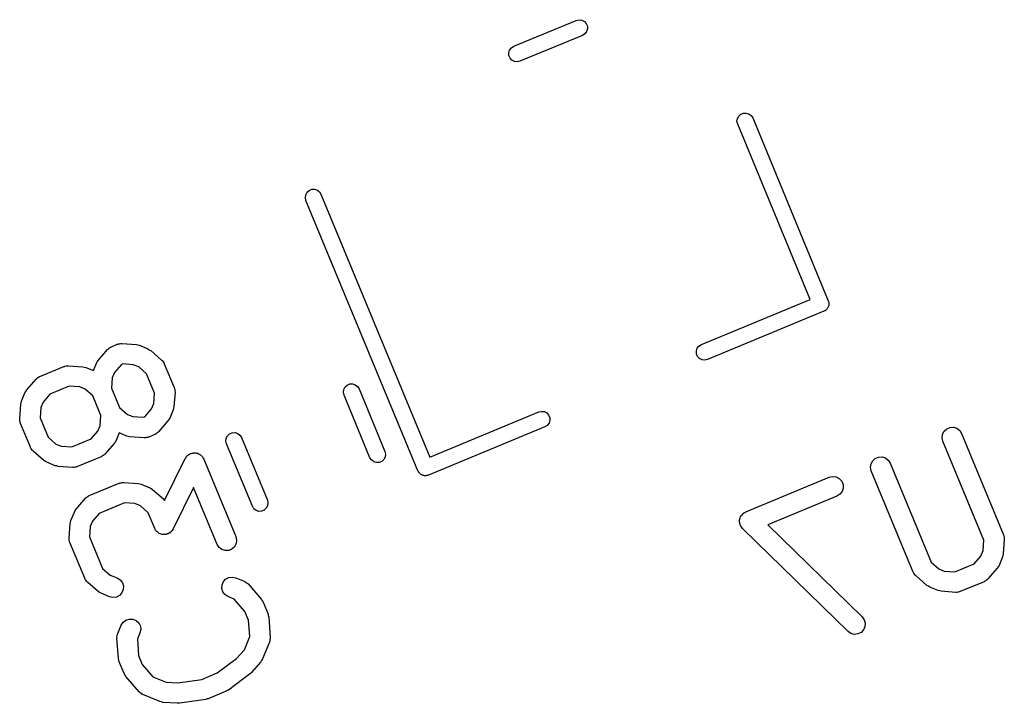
# Model space of a CAD drawing. Extents: x 93.7 to 160.2, y -161.6 to -97.7.
# Tile 8 of 30: x 134.5 to 141.8, y -158 to -152.9. Entities that reach past the tile are written whole.
import ezdxf

# ---------------------------------------------------------------- set-up
doc = ezdxf.new("R2010")
doc.units = 0
doc.header["$MEASUREMENT"] = 0
doc.layers.add('BLACK', color=7, linetype='CONTINUOUS')

msp = doc.modelspace()

# ---------------------------------------------------------------- linework, layer by layer
at = {"layer": 'Black'}
for p, q in [((138.146, -153.138), (138.608, -152.947)), ((138.608, -152.947), (138.629, -152.942)), ((138.629, -152.942), (138.649, -152.945)), ((138.649, -152.945), (138.668, -152.955)), ((138.668, -152.955), (138.682, -152.97)), ((138.682, -152.97), (138.69, -152.989)), ((138.672, -153.046), (138.654, -153.058)), ((138.684, -153.03), (138.672, -153.046)), ((138.691, -153.01), (138.684, -153.03)), ((138.69, -152.989), (138.691, -153.01)), ((138.654, -153.058), (138.192, -153.249)), ((138.11, -153.186), (138.116, -153.166)), ((138.111, -153.206), (138.11, -153.186)), ((138.116, -153.166), (138.129, -153.149)), ((138.129, -153.149), (138.146, -153.138)), ((138.119, -153.226), (138.111, -153.206)), ((138.133, -153.241), (138.119, -153.226)), ((138.151, -153.251), (138.133, -153.241)), ((138.172, -153.253), (138.151, -153.251)), ((138.192, -153.249), (138.172, -153.253)), ((139.823, -153.64), (139.842, -153.632)), ((139.842, -153.632), (139.863, -153.631)), ((139.863, -153.631), (139.883, -153.637)), ((139.795, -153.693), (139.798, -153.672)), ((139.8, -153.713), (139.795, -153.693)), ((139.798, -153.672), (139.808, -153.654)), ((139.808, -153.654), (139.823, -153.64)), ((139.883, -153.637), (139.899, -153.65)), ((139.899, -153.65), (139.911, -153.667)), ((139.911, -153.667), (140.469, -155.016)), ((140.336, -155.007), (139.8, -153.713)), ((136.611, -154.235), (136.62, -154.216)), ((136.62, -154.216), (136.636, -154.202)), ((136.636, -154.202), (136.655, -154.194)), ((136.655, -154.194), (136.676, -154.193)), ((136.676, -154.193), (136.696, -154.2)), ((136.696, -154.2), (136.712, -154.212)), ((136.712, -154.212), (136.723, -154.23)), ((136.608, -154.255), (136.611, -154.235)), ((136.612, -154.276), (136.608, -154.255)), ((137.439, -156.271), (136.612, -154.276)), ((136.723, -154.23), (137.527, -156.17)), ((139.532, -155.34), (140.336, -155.007)), ((140.469, -155.016), (140.471, -155.021)), ((140.446, -155.09), (140.441, -155.092)), ((140.45, -155.086), (140.446, -155.09)), ((140.454, -155.083), (140.45, -155.086)), ((140.458, -155.079), (140.454, -155.083)), ((140.462, -155.076), (140.458, -155.079)), ((140.464, -155.071), (140.462, -155.076)), ((140.467, -155.067), (140.464, -155.071)), ((140.469, -155.062), (140.467, -155.067)), ((140.471, -155.057), (140.469, -155.062)), ((140.471, -155.021), (140.473, -155.026)), ((140.472, -155.052), (140.471, -155.057)), ((140.473, -155.047), (140.472, -155.052)), ((140.473, -155.026), (140.473, -155.031)), ((140.473, -155.031), (140.474, -155.036)), ((140.474, -155.036), (140.473, -155.042)), ((140.473, -155.042), (140.473, -155.047)), ((140.437, -155.094), (139.578, -155.45)), ((140.441, -155.092), (140.437, -155.094)), ((135.078, -155.457), (135.147, -155.376)), ((135.147, -155.376), (135.151, -155.374)), ((135.151, -155.374), (135.153, -155.37)), ((135.153, -155.37), (135.161, -155.365)), ((135.161, -155.365), (135.168, -155.36)), ((135.168, -155.36), (135.172, -155.358)), ((135.172, -155.358), (135.175, -155.356)), ((135.175, -155.356), (135.219, -155.338)), ((135.219, -155.338), (135.224, -155.337)), ((135.224, -155.337), (135.227, -155.335)), ((135.227, -155.335), (135.236, -155.334)), ((135.236, -155.334), (135.245, -155.332)), ((135.245, -155.332), (135.249, -155.333)), ((135.249, -155.333), (135.253, -155.332)), ((135.253, -155.332), (135.36, -155.34)), ((135.36, -155.34), (135.371, -155.343)), ((135.371, -155.343), (135.383, -155.345)), ((135.383, -155.345), (135.445, -155.371)), ((135.445, -155.371), (135.455, -155.378)), ((135.455, -155.378), (135.466, -155.384)), ((139.495, -155.387), (139.502, -155.367)), ((139.502, -155.367), (139.514, -155.351)), ((139.514, -155.351), (139.532, -155.34)), ((135.466, -155.384), (135.546, -155.454)), ((139.496, -155.408), (139.495, -155.387)), ((139.504, -155.427), (139.496, -155.408)), ((139.518, -155.443), (139.504, -155.427)), ((139.537, -155.452), (139.518, -155.443)), ((139.557, -155.455), (139.537, -155.452)), ((139.578, -155.45), (139.557, -155.455)), ((134.647, -155.575), (134.823, -155.502)), ((134.823, -155.502), (134.828, -155.501)), ((134.828, -155.501), (134.832, -155.499)), ((134.832, -155.499), (134.84, -155.498)), ((134.84, -155.498), (134.849, -155.496)), ((134.849, -155.496), (134.853, -155.497)), ((134.853, -155.497), (134.857, -155.496)), ((134.857, -155.496), (134.964, -155.504)), ((134.964, -155.504), (134.975, -155.507)), ((134.975, -155.507), (134.987, -155.509)), ((134.987, -155.509), (135.042, -155.532)), ((135.042, -155.532), (135.065, -155.477)), ((135.065, -155.477), (135.071, -155.467)), ((135.071, -155.467), (135.078, -155.457)), ((135.249, -155.488), (135.199, -155.546)), ((135.26, -155.483), (135.249, -155.488)), ((135.337, -155.489), (135.26, -155.483)), ((135.377, -155.505), (135.337, -155.489)), ((135.434, -155.555), (135.377, -155.505)), ((135.546, -155.454), (135.549, -155.457)), ((135.549, -155.457), (135.552, -155.46)), ((135.552, -155.46), (135.557, -155.467)), ((135.557, -155.467), (135.562, -155.474)), ((135.562, -155.474), (135.564, -155.478)), ((135.564, -155.478), (135.566, -155.482)), ((135.566, -155.482), (135.639, -155.658)), ((134.55, -155.675), (134.619, -155.595)), ((134.619, -155.595), (134.623, -155.592)), ((134.623, -155.592), (134.625, -155.589)), ((134.625, -155.589), (134.633, -155.584)), ((134.633, -155.584), (134.64, -155.579)), ((134.64, -155.579), (134.644, -155.577)), ((134.644, -155.577), (134.647, -155.575)), ((135.182, -155.586), (135.177, -155.662)), ((135.199, -155.546), (135.182, -155.586)), ((135.494, -155.699), (135.434, -155.555)), ((134.864, -155.647), (134.721, -155.707)), ((134.941, -155.653), (134.864, -155.647)), ((134.981, -155.669), (134.941, -155.653)), ((135.038, -155.719), (134.981, -155.669)), ((135.177, -155.662), (135.236, -155.805)), ((135.639, -155.658), (135.64, -155.662)), ((135.64, -155.662), (135.642, -155.666)), ((135.642, -155.666), (135.643, -155.674)), ((136.889, -155.692), (136.891, -155.672)), ((136.891, -155.672), (136.901, -155.653)), ((136.901, -155.653), (136.916, -155.639)), ((136.916, -155.639), (136.936, -155.631)), ((136.936, -155.631), (136.956, -155.63)), ((136.956, -155.63), (136.976, -155.637)), ((136.976, -155.637), (136.993, -155.649)), ((136.993, -155.649), (137.004, -155.667)), ((137.004, -155.667), (137.195, -156.129)), ((134.511, -155.758), (134.537, -155.696)), ((134.537, -155.696), (134.544, -155.686)), ((134.544, -155.686), (134.55, -155.675)), ((134.721, -155.707), (134.671, -155.764)), ((135.098, -155.863), (135.038, -155.719)), ((135.488, -155.775), (135.494, -155.699)), ((135.645, -155.692), (135.637, -155.798)), ((135.643, -155.674), (135.645, -155.683)), ((135.645, -155.683), (135.644, -155.687)), ((135.644, -155.687), (135.645, -155.692)), ((136.893, -155.713), (136.889, -155.692)), ((137.084, -156.175), (136.893, -155.713)), ((134.498, -155.888), (134.506, -155.781)), ((134.506, -155.781), (134.509, -155.77)), ((134.509, -155.77), (134.511, -155.758)), ((134.655, -155.804), (134.649, -155.881)), ((134.671, -155.764), (134.655, -155.804)), ((135.236, -155.805), (135.294, -155.855)), ((135.422, -155.873), (135.472, -155.815)), ((135.472, -155.815), (135.488, -155.775)), ((135.634, -155.809), (135.632, -155.821)), ((135.637, -155.798), (135.634, -155.809)), ((134.499, -155.892), (134.498, -155.888)), ((134.649, -155.881), (134.708, -156.024)), ((135.092, -155.939), (135.098, -155.863)), ((135.294, -155.855), (135.334, -155.872)), ((135.334, -155.872), (135.41, -155.877)), ((135.41, -155.877), (135.422, -155.873)), ((135.606, -155.883), (135.599, -155.894)), ((135.632, -155.821), (135.606, -155.883)), ((137.527, -156.17), (138.331, -155.837)), ((138.331, -155.837), (138.351, -155.833)), ((138.351, -155.833), (138.372, -155.835)), ((138.372, -155.835), (138.39, -155.845)), ((138.39, -155.845), (138.404, -155.86)), ((138.404, -155.86), (138.412, -155.879)), ((138.412, -155.879), (138.413, -155.9)), ((134.498, -155.896), (134.499, -155.892)), ((134.5, -155.905), (134.498, -155.896)), ((134.501, -155.914), (134.5, -155.905)), ((134.503, -155.917), (134.501, -155.914)), ((134.504, -155.922), (134.503, -155.917)), ((134.577, -156.098), (134.504, -155.922)), ((135.076, -155.979), (135.092, -155.939)), ((135.593, -155.904), (135.523, -155.984)), ((135.599, -155.894), (135.593, -155.904)), ((138.377, -155.948), (137.517, -156.304)), ((138.394, -155.937), (138.377, -155.948)), ((138.407, -155.92), (138.394, -155.937)), ((138.413, -155.9), (138.407, -155.92)), ((141.325, -155.979), (141.344, -155.961)), ((141.344, -155.961), (141.368, -155.951)), ((141.368, -155.951), (141.394, -155.95)), ((141.394, -155.95), (141.419, -155.958)), ((141.419, -155.958), (141.44, -155.974)), ((134.708, -156.024), (134.766, -156.074)), ((135.026, -156.037), (135.076, -155.979)), ((135.233, -155.992), (135.21, -156.047)), ((135.288, -156.015), (135.233, -155.992)), ((135.3, -156.018), (135.288, -156.015)), ((135.311, -156.021), (135.3, -156.018)), ((135.417, -156.028), (135.311, -156.021)), ((135.422, -156.028), (135.417, -156.028)), ((135.426, -156.028), (135.422, -156.028)), ((135.435, -156.026), (135.426, -156.028)), ((135.443, -156.025), (135.435, -156.026)), ((135.447, -156.024), (135.443, -156.025)), ((135.451, -156.023), (135.447, -156.024)), ((135.495, -156.004), (135.451, -156.023)), ((135.499, -156.002), (135.495, -156.004)), ((135.503, -156.001), (135.499, -156.002)), ((135.51, -155.995), (135.503, -156.001)), ((135.517, -155.99), (135.51, -155.995)), ((135.52, -155.987), (135.517, -155.99)), ((135.523, -155.984), (135.52, -155.987)), ((136.02, -156.052), (136.023, -156.032)), ((136.023, -156.032), (136.032, -156.013)), ((136.032, -156.013), (136.048, -155.999)), ((136.048, -155.999), (136.067, -155.991)), ((136.067, -155.991), (136.088, -155.99)), ((136.088, -155.99), (136.108, -155.996)), ((136.108, -155.996), (136.124, -156.009)), ((136.124, -156.009), (136.136, -156.027)), ((136.136, -156.027), (136.327, -156.489)), ((141.309, -156.028), (141.313, -156.002)), ((141.315, -156.053), (141.309, -156.028)), ((141.313, -156.002), (141.325, -155.979)), ((141.44, -155.974), (141.454, -155.996)), ((141.454, -155.996), (141.763, -156.744)), ((134.579, -156.101), (134.577, -156.098)), ((134.58, -156.105), (134.579, -156.101)), ((134.586, -156.112), (134.58, -156.105)), ((134.766, -156.074), (134.806, -156.091)), ((134.806, -156.091), (134.882, -156.096)), ((134.882, -156.096), (135.026, -156.037)), ((135.197, -156.068), (135.127, -156.148)), ((135.203, -156.058), (135.197, -156.068)), ((135.21, -156.047), (135.203, -156.058)), ((136.025, -156.073), (136.02, -156.052)), ((136.216, -156.534), (136.025, -156.073)), ((141.618, -156.785), (141.315, -156.053)), ((134.591, -156.12), (134.586, -156.112)), ((134.594, -156.122), (134.591, -156.12)), ((134.597, -156.126), (134.594, -156.122)), ((134.677, -156.195), (134.597, -156.126)), ((135.099, -156.168), (134.924, -156.241)), ((135.103, -156.166), (135.099, -156.168)), ((135.107, -156.165), (135.103, -156.166)), ((135.114, -156.159), (135.107, -156.165)), ((135.121, -156.154), (135.114, -156.159)), ((135.124, -156.151), (135.121, -156.154)), ((135.127, -156.148), (135.124, -156.151)), ((135.568, -156.491), (135.721, -156.181)), ((135.721, -156.181), (135.726, -156.175)), ((135.726, -156.175), (135.729, -156.169)), ((135.729, -156.169), (135.733, -156.165)), ((135.733, -156.165), (135.737, -156.16)), ((135.737, -156.16), (135.743, -156.156)), ((135.743, -156.156), (135.748, -156.151)), ((135.748, -156.151), (135.754, -156.149)), ((135.754, -156.149), (135.758, -156.145)), ((135.758, -156.145), (135.765, -156.144)), ((135.765, -156.144), (135.772, -156.141)), ((135.772, -156.141), (135.778, -156.141)), ((135.778, -156.141), (135.784, -156.139)), ((135.784, -156.139), (135.791, -156.14)), ((135.791, -156.14), (135.798, -156.14)), ((135.798, -156.14), (135.804, -156.142)), ((135.804, -156.142), (135.81, -156.142)), ((135.81, -156.142), (135.816, -156.145)), ((135.816, -156.145), (135.823, -156.148)), ((135.823, -156.148), (135.828, -156.151)), ((135.828, -156.151), (135.833, -156.154)), ((135.833, -156.154), (135.838, -156.159)), ((135.838, -156.159), (135.844, -156.163)), ((135.844, -156.163), (135.847, -156.168)), ((135.847, -156.168), (135.851, -156.173)), ((135.851, -156.173), (135.854, -156.179)), ((135.854, -156.179), (135.858, -156.185)), ((137.096, -156.192), (137.084, -156.175)), ((137.197, -156.17), (137.187, -156.188)), ((137.195, -156.129), (137.2, -156.149)), ((137.2, -156.149), (137.197, -156.17)), ((140.797, -156.198), (140.816, -156.18)), ((140.816, -156.18), (140.84, -156.17)), ((140.84, -156.17), (140.866, -156.169)), ((140.866, -156.169), (140.891, -156.177)), ((140.891, -156.177), (140.912, -156.193)), ((134.688, -156.202), (134.677, -156.195)), ((134.698, -156.208), (134.688, -156.202)), ((134.76, -156.234), (134.698, -156.208)), ((134.772, -156.236), (134.76, -156.234)), ((134.783, -156.239), (134.772, -156.236)), ((134.89, -156.247), (134.783, -156.239)), ((134.894, -156.246), (134.89, -156.247)), ((134.898, -156.247), (134.894, -156.246)), ((134.907, -156.245), (134.898, -156.247)), ((134.915, -156.244), (134.907, -156.245)), ((134.919, -156.242), (134.915, -156.244)), ((134.924, -156.241), (134.919, -156.242)), ((135.858, -156.185), (136.095, -156.757)), ((137.112, -156.205), (137.096, -156.192)), ((137.132, -156.211), (137.112, -156.205)), ((137.153, -156.21), (137.132, -156.211)), ((137.172, -156.202), (137.153, -156.21)), ((137.187, -156.188), (137.172, -156.202)), ((140.781, -156.246), (140.785, -156.221)), ((140.787, -156.272), (140.781, -156.246)), ((140.785, -156.221), (140.797, -156.198)), ((140.912, -156.193), (140.926, -156.215)), ((140.926, -156.215), (141.229, -156.946)), ((137.442, -156.276), (137.439, -156.271)), ((137.444, -156.281), (137.442, -156.276)), ((137.447, -156.284), (137.444, -156.281)), ((137.45, -156.289), (137.447, -156.284)), ((137.454, -156.292), (137.45, -156.289)), ((137.458, -156.296), (137.454, -156.292)), ((137.463, -156.298), (137.458, -156.296)), ((137.467, -156.302), (137.463, -156.298)), ((137.472, -156.303), (137.467, -156.302)), ((137.476, -156.306), (137.472, -156.303)), ((137.482, -156.306), (137.476, -156.306)), ((137.487, -156.308), (137.482, -156.306)), ((137.492, -156.308), (137.487, -156.308)), ((137.497, -156.308), (137.492, -156.308)), ((137.502, -156.307), (137.497, -156.308)), ((137.507, -156.307), (137.502, -156.307)), ((137.512, -156.305), (137.507, -156.307)), ((137.517, -156.304), (137.512, -156.305)), ((139.86, -156.575), (140.476, -156.32)), ((140.476, -156.32), (140.501, -156.314)), ((140.501, -156.314), (140.527, -156.317)), ((140.527, -156.317), (140.55, -156.329)), ((141.097, -157.02), (140.787, -156.272)), ((135.012, -156.455), (135.232, -156.364)), ((135.232, -156.364), (135.236, -156.363)), ((135.236, -156.363), (135.24, -156.361)), ((135.24, -156.361), (135.249, -156.36)), ((135.249, -156.36), (135.257, -156.358)), ((135.257, -156.358), (135.262, -156.358)), ((135.262, -156.358), (135.266, -156.358)), ((135.266, -156.358), (135.372, -156.366)), ((135.372, -156.366), (135.384, -156.368)), ((135.384, -156.368), (135.395, -156.371)), ((135.395, -156.371), (135.458, -156.397)), ((135.458, -156.397), (135.468, -156.403)), ((135.782, -156.396), (135.631, -156.701)), ((135.956, -156.815), (135.782, -156.396)), ((140.55, -156.329), (140.568, -156.349)), ((140.568, -156.349), (140.578, -156.373)), ((140.579, -156.399), (140.571, -156.424)), ((140.578, -156.373), (140.579, -156.399)), ((134.987, -156.472), (134.99, -156.469)), ((134.99, -156.469), (134.997, -156.464)), ((134.997, -156.464), (135.004, -156.458)), ((135.004, -156.458), (135.008, -156.457)), ((135.008, -156.457), (135.012, -156.455)), ((135.468, -156.403), (135.478, -156.41)), ((135.478, -156.41), (135.559, -156.479)), ((140.533, -156.458), (140.022, -156.67)), ((140.555, -156.444), (140.533, -156.458)), ((140.571, -156.424), (140.555, -156.444)), ((134.914, -156.555), (134.984, -156.475)), ((134.984, -156.475), (134.987, -156.472)), ((135.273, -156.509), (135.086, -156.586)), ((135.349, -156.514), (135.273, -156.509)), ((135.389, -156.531), (135.349, -156.514)), ((135.447, -156.581), (135.389, -156.531)), ((135.559, -156.479), (135.561, -156.483)), ((135.561, -156.483), (135.565, -156.485)), ((135.565, -156.485), (135.568, -156.491)), ((136.227, -156.552), (136.216, -156.534)), ((136.329, -156.53), (136.319, -156.548)), ((136.327, -156.489), (136.331, -156.509)), ((136.331, -156.509), (136.329, -156.53)), ((134.876, -156.638), (134.902, -156.576)), ((134.902, -156.576), (134.908, -156.566)), ((134.908, -156.566), (134.914, -156.555)), ((135.086, -156.586), (135.035, -156.644)), ((135.495, -156.697), (135.447, -156.581)), ((136.244, -156.565), (136.227, -156.552)), ((136.264, -156.571), (136.244, -156.565)), ((136.284, -156.57), (136.264, -156.571)), ((136.304, -156.562), (136.284, -156.57)), ((136.319, -156.548), (136.304, -156.562)), ((139.819, -156.618), (139.822, -156.609)), ((139.822, -156.609), (139.825, -156.606)), ((139.825, -156.606), (139.826, -156.602)), ((139.826, -156.602), (139.832, -156.596)), ((139.832, -156.596), (139.838, -156.589)), ((139.838, -156.589), (139.842, -156.586)), ((139.842, -156.586), (139.845, -156.583)), ((139.845, -156.583), (139.852, -156.579)), ((139.852, -156.579), (139.86, -156.575)), ((134.863, -156.768), (134.87, -156.661)), ((134.87, -156.661), (134.873, -156.65)), ((134.873, -156.65), (134.876, -156.638)), ((135.019, -156.684), (135.014, -156.76)), ((135.035, -156.644), (135.019, -156.684)), ((139.814, -156.634), (139.815, -156.63)), ((139.814, -156.643), (139.814, -156.634)), ((139.814, -156.652), (139.814, -156.643)), ((139.815, -156.656), (139.814, -156.652)), ((139.815, -156.63), (139.816, -156.626)), ((139.815, -156.66), (139.815, -156.656)), ((139.819, -156.668), (139.815, -156.66)), ((139.816, -156.626), (139.819, -156.618)), ((139.821, -156.677), (139.819, -156.668)), ((139.823, -156.68), (139.821, -156.677)), ((139.825, -156.684), (139.823, -156.68)), ((139.831, -156.691), (139.825, -156.684)), ((140.022, -156.67), (140.719, -157.35)), ((135.014, -156.76), (135.109, -156.992)), ((135.499, -156.703), (135.495, -156.697)), ((135.502, -156.71), (135.499, -156.703)), ((135.506, -156.714), (135.502, -156.71)), ((135.509, -156.719), (135.506, -156.714)), ((135.515, -156.723), (135.509, -156.719)), ((135.52, -156.728), (135.515, -156.723)), ((135.525, -156.731), (135.52, -156.728)), ((135.529, -156.734), (135.525, -156.731)), ((135.536, -156.737), (135.529, -156.734)), ((135.543, -156.74), (135.536, -156.737)), ((135.549, -156.741), (135.543, -156.74)), ((135.554, -156.742), (135.549, -156.741)), ((135.562, -156.742), (135.554, -156.742)), ((135.569, -156.743), (135.562, -156.742)), ((135.575, -156.741), (135.569, -156.743)), ((135.58, -156.741), (135.575, -156.741)), ((135.587, -156.738), (135.58, -156.741)), ((135.594, -156.737), (135.587, -156.738)), ((135.599, -156.733), (135.594, -156.737)), ((135.604, -156.731), (135.599, -156.733)), ((135.61, -156.726), (135.604, -156.731)), ((135.616, -156.722), (135.61, -156.726)), ((135.619, -156.717), (135.616, -156.722)), ((135.624, -156.714), (135.619, -156.717)), ((135.627, -156.707), (135.624, -156.714)), ((135.631, -156.701), (135.627, -156.707)), ((136.095, -156.757), (136.1, -156.783)), ((139.836, -156.698), (139.831, -156.691)), ((140.615, -157.458), (139.836, -156.698)), ((141.763, -156.744), (141.764, -156.748)), ((141.764, -156.748), (141.766, -156.752)), ((141.766, -156.752), (141.767, -156.761)), ((141.767, -156.761), (141.769, -156.769)), ((134.863, -156.772), (134.863, -156.768)), ((134.863, -156.776), (134.863, -156.772)), ((134.864, -156.785), (134.863, -156.776)), ((134.865, -156.793), (134.864, -156.785)), ((134.867, -156.797), (134.865, -156.793)), ((134.868, -156.802), (134.867, -156.797)), ((134.978, -157.065), (134.868, -156.802)), ((135.97, -156.837), (135.956, -156.815)), ((136.085, -156.832), (136.066, -156.849)), ((136.097, -156.809), (136.085, -156.832)), ((136.1, -156.783), (136.097, -156.809)), ((141.613, -156.861), (141.618, -156.785)), ((141.769, -156.778), (141.761, -156.884)), ((141.769, -156.769), (141.768, -156.773)), ((141.768, -156.773), (141.769, -156.778)), ((135.991, -156.853), (135.97, -156.837)), ((136.016, -156.86), (135.991, -156.853)), ((136.042, -156.859), (136.016, -156.86)), ((136.066, -156.849), (136.042, -156.859)), ((141.546, -156.959), (141.596, -156.901)), ((141.596, -156.901), (141.613, -156.861)), ((141.756, -156.907), (141.73, -156.97)), ((141.758, -156.896), (141.756, -156.907)), ((141.761, -156.884), (141.758, -156.896)), ((141.229, -156.946), (141.286, -156.996)), ((141.403, -157.018), (141.546, -156.959)), ((141.724, -156.98), (141.717, -156.99)), ((141.73, -156.97), (141.724, -156.98)), ((135.109, -156.992), (135.167, -157.042)), ((135.167, -157.042), (135.218, -157.063)), ((141.099, -157.023), (141.097, -157.02)), ((141.101, -157.028), (141.099, -157.023)), ((141.106, -157.034), (141.101, -157.028)), ((141.111, -157.042), (141.106, -157.034)), ((141.114, -157.044), (141.111, -157.042)), ((141.117, -157.048), (141.114, -157.044)), ((141.197, -157.118), (141.117, -157.048)), ((141.286, -156.996), (141.326, -157.013)), ((141.326, -157.013), (141.403, -157.018)), ((141.717, -156.99), (141.648, -157.07)), ((134.98, -157.069), (134.978, -157.065)), ((134.981, -157.073), (134.98, -157.069)), ((134.987, -157.08), (134.981, -157.073)), ((134.992, -157.087), (134.987, -157.08)), ((134.995, -157.09), (134.992, -157.087)), ((134.998, -157.093), (134.995, -157.09)), ((135.078, -157.163), (134.998, -157.093)), ((135.218, -157.063), (135.24, -157.077)), ((135.24, -157.077), (135.256, -157.098)), ((135.256, -157.098), (135.264, -157.123)), ((135.264, -157.123), (135.263, -157.149)), ((135.991, -157.14), (135.992, -157.114)), ((135.992, -157.114), (136.002, -157.09)), ((136.002, -157.09), (136.019, -157.071)), ((136.019, -157.071), (136.042, -157.059)), ((136.042, -157.059), (136.068, -157.056)), ((136.068, -157.056), (136.094, -157.061)), ((136.094, -157.061), (136.156, -157.087)), ((136.156, -157.087), (136.16, -157.089)), ((136.16, -157.089), (136.164, -157.091)), ((136.164, -157.091), (136.17, -157.096)), ((136.17, -157.096), (136.178, -157.101)), ((136.178, -157.101), (136.18, -157.104)), ((136.18, -157.104), (136.184, -157.107)), ((136.184, -157.107), (136.283, -157.221)), ((141.208, -157.124), (141.197, -157.118)), ((141.218, -157.13), (141.208, -157.124)), ((141.62, -157.091), (141.444, -157.163)), ((141.623, -157.088), (141.62, -157.091)), ((141.627, -157.087), (141.623, -157.088)), ((141.634, -157.081), (141.627, -157.087)), ((141.642, -157.077), (141.634, -157.081)), ((141.644, -157.073), (141.642, -157.077)), ((141.648, -157.07), (141.644, -157.073)), ((135.088, -157.169), (135.078, -157.163)), ((135.099, -157.176), (135.088, -157.169)), ((135.161, -157.202), (135.099, -157.176)), ((135.235, -157.192), (135.212, -157.204)), ((135.253, -157.173), (135.235, -157.192)), ((135.263, -157.149), (135.253, -157.173)), ((135.998, -157.165), (135.991, -157.14)), ((136.014, -157.186), (135.998, -157.165)), ((136.036, -157.2), (136.014, -157.186)), ((141.28, -157.156), (141.218, -157.13)), ((141.292, -157.159), (141.28, -157.156)), ((141.303, -157.161), (141.292, -157.159)), ((141.41, -157.169), (141.303, -157.161)), ((141.414, -157.169), (141.41, -157.169)), ((141.418, -157.169), (141.414, -157.169)), ((141.427, -157.167), (141.418, -157.169)), ((141.436, -157.166), (141.427, -157.167)), ((141.439, -157.164), (141.436, -157.166)), ((141.444, -157.163), (141.439, -157.164)), ((135.186, -157.207), (135.161, -157.202)), ((135.212, -157.204), (135.186, -157.207)), ((136.082, -157.219), (136.036, -157.2)), ((136.161, -157.31), (136.082, -157.219)), ((136.283, -157.221), (136.289, -157.231)), ((136.289, -157.231), (136.295, -157.241)), ((136.295, -157.241), (136.332, -157.329)), ((136.188, -157.375), (136.161, -157.31)), ((136.332, -157.329), (136.334, -157.341)), ((136.334, -157.341), (136.337, -157.353)), ((135.222, -157.474), (135.248, -157.412)), ((135.248, -157.412), (135.262, -157.39)), ((135.262, -157.39), (135.282, -157.374)), ((135.282, -157.374), (135.307, -157.366)), ((135.307, -157.366), (135.333, -157.367)), ((135.333, -157.367), (135.357, -157.377)), ((135.357, -157.377), (135.377, -157.395)), ((135.377, -157.395), (135.389, -157.418)), ((136.197, -157.496), (136.188, -157.375)), ((136.337, -157.353), (136.348, -157.503)), ((140.719, -157.35), (140.735, -157.371)), ((140.735, -157.371), (140.742, -157.397)), ((140.742, -157.397), (140.74, -157.423)), ((135.218, -157.491), (135.219, -157.482)), ((135.219, -157.482), (135.221, -157.478)), ((135.221, -157.478), (135.222, -157.474)), ((135.386, -157.469), (135.367, -157.515)), ((135.392, -157.444), (135.386, -157.469)), ((135.389, -157.418), (135.392, -157.444)), ((140.636, -157.472), (140.615, -157.458)), ((140.661, -157.479), (140.636, -157.472)), ((140.687, -157.476), (140.661, -157.479)), ((140.711, -157.465), (140.687, -157.476)), ((140.729, -157.446), (140.711, -157.465)), ((140.74, -157.423), (140.729, -157.446)), ((135.216, -157.499), (135.218, -157.491)), ((135.217, -157.504), (135.216, -157.499)), ((135.216, -157.508), (135.217, -157.504)), ((135.227, -157.658), (135.216, -157.508)), ((135.367, -157.515), (135.376, -157.635)), ((136.157, -157.593), (136.197, -157.496)), ((136.342, -157.537), (136.291, -157.661)), ((136.343, -157.533), (136.342, -157.537)), ((136.345, -157.529), (136.343, -157.533)), ((136.346, -157.52), (136.345, -157.529)), ((136.348, -157.511), (136.346, -157.52)), ((136.348, -157.503), (136.347, -157.507)), ((136.347, -157.507), (136.348, -157.511)), ((135.376, -157.635), (135.403, -157.701)), ((136.1, -157.658), (136.157, -157.593)), ((135.23, -157.67), (135.227, -157.658)), ((135.233, -157.681), (135.23, -157.67)), ((135.269, -157.769), (135.233, -157.681)), ((135.403, -157.701), (135.482, -157.792)), ((135.957, -157.764), (136.1, -157.658)), ((136.278, -157.682), (136.208, -157.762)), ((136.284, -157.671), (136.278, -157.682)), ((136.291, -157.661), (136.284, -157.671)), ((135.276, -157.78), (135.269, -157.769)), ((135.282, -157.79), (135.276, -157.78)), ((135.842, -157.812), (135.957, -157.764)), ((136.196, -157.773), (136.039, -157.89)), ((136.202, -157.767), (136.196, -157.773)), ((136.208, -157.762), (136.202, -157.767)), ((135.38, -157.904), (135.282, -157.79)), ((135.482, -157.792), (135.579, -157.832)), ((135.579, -157.832), (135.665, -157.838)), ((135.665, -157.838), (135.842, -157.812)), ((135.384, -157.906), (135.38, -157.904)), ((135.386, -157.91), (135.384, -157.906)), ((135.394, -157.914), (135.386, -157.91)), ((135.401, -157.92), (135.394, -157.914)), ((135.405, -157.921), (135.401, -157.92)), ((135.408, -157.924), (135.405, -157.921)), ((135.533, -157.975), (135.408, -157.924)), ((136.023, -157.899), (135.891, -157.954)), ((136.03, -157.894), (136.023, -157.899)), ((136.039, -157.89), (136.03, -157.894)), ((135.545, -157.978), (135.533, -157.975)), ((135.556, -157.981), (135.545, -157.978)), ((135.662, -157.988), (135.556, -157.981)), ((135.671, -157.988), (135.662, -157.988)), ((135.679, -157.988), (135.671, -157.988)), ((135.873, -157.959), (135.679, -157.988)), ((135.882, -157.956), (135.873, -157.959)), ((135.891, -157.954), (135.882, -157.956))]:
    msp.add_line(p, q, dxfattribs=at)

doc.saveas('drawing.dxf')
